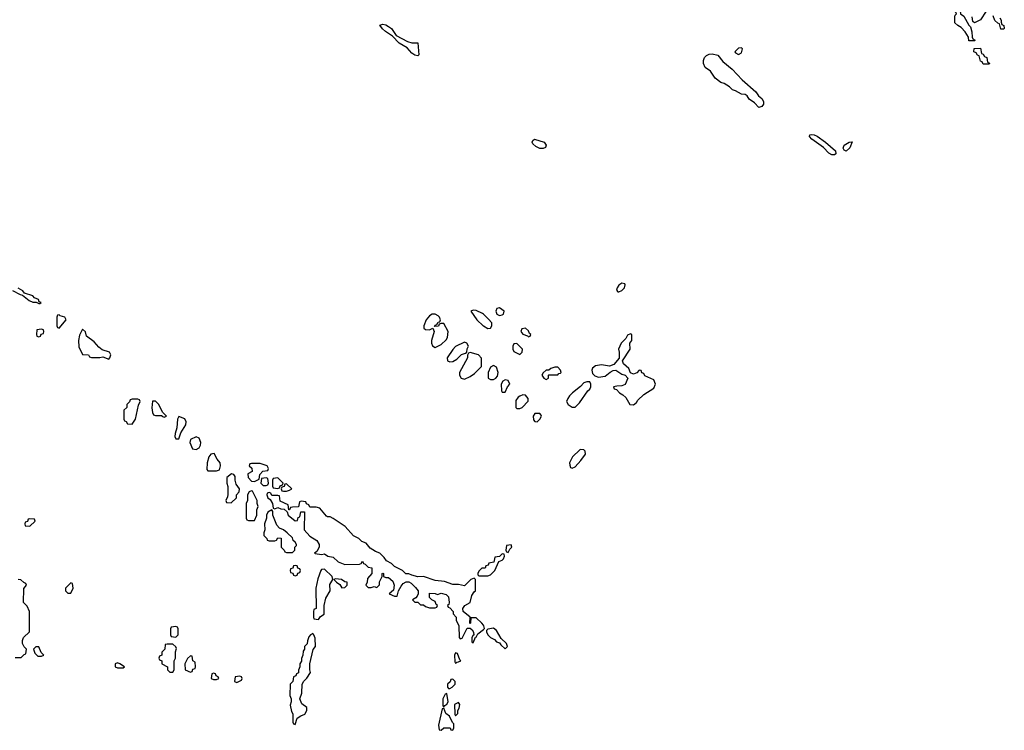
# Model space of a CAD drawing. Header units: inches. Extents: x 2789275 to 2951659, y 860290 to 1033804.
# Tile 142 of 256: x 2826819 to 2833574, y 1013694 to 1018570. Entities that reach past the tile are written whole.
import ezdxf

# ---------------------------------------------------------------- set-up
doc = ezdxf.new("R2010")
doc.units = ezdxf.units.IN
doc.header["$MEASUREMENT"] = 0
doc.layers.add('C8021', color=7, linetype='Continuous')
doc.layers.add('C8031', color=7, linetype='Continuous')

msp = doc.modelspace()

# ---------------------------------------------------------------- linework, layer by layer
at = {"layer": 'C8021', "color": 2}
for points, elevation in [([(2829510, 1018410.5), (2829550.8, 1018410.8), (2829557.3, 1018330), (2829550, 1018322.7), (2829530, 1018327.8), (2829510, 1018339.7), (2829477.3, 1018377.2), (2829423.7, 1018410), (2829376.6, 1018456.6), (2829328.6, 1018488.6), (2829307.3, 1018507.3), (2829290, 1018532), (2829310, 1018539.1), (2829330, 1018534.9), (2829350, 1018523.8), (2829370.2, 1018510.3), (2829402.3, 1018462.3), (2829480.7, 1018420.7)], 6), ([(2827090, 1016546), (2827078, 1016542), (2827074, 1016530), (2827074, 1016470), (2827078, 1016458), (2827090, 1016454), (2827138, 1016510), (2827128, 1016530), (2827098, 1016538)], 10), ([(2829670, 1016548.7), (2829650, 1016548.7), (2829630, 1016538), (2829606.8, 1016510), (2829592, 1016470), (2829592.7, 1016452.7), (2829603.6, 1016443.6), (2829630, 1016442), (2829654, 1016454), (2829662, 1016430), (2829644.7, 1016370), (2829644.7, 1016350), (2829651.6, 1016331.6), (2829670, 1016322), (2829710, 1016341), (2829745.6, 1016374.4), (2829755.3, 1016390), (2829758, 1016430), (2829730, 1016486), (2829710, 1016486), (2829698, 1016482), (2829691.6, 1016468.4), (2829666, 1016466), (2829670, 1016474), (2829682, 1016478), (2829690, 1016494), (2829702, 1016498), (2829706, 1016510), (2829699, 1016530), (2829690, 1016539)], 10), ([(2826970, 1016446), (2826938, 1016442), (2826934, 1016410), (2826938, 1016398), (2826950, 1016394), (2826962, 1016398), (2826967.3, 1016412.7), (2826982, 1016418), (2826986, 1016430), (2826982, 1016442)], 10), ([(2827250, 1016446), (2827230, 1016406), (2827222, 1016370), (2827225.4, 1016325.4), (2827250, 1016274), (2827291.6, 1016271.6), (2827298, 1016258), (2827312.7, 1016252.7), (2827370, 1016252), (2827390, 1016258), (2827430, 1016242), (2827438, 1016250), (2827444, 1016270), (2827435.3, 1016290), (2827384.8, 1016304.8), (2827362.6, 1016322.6), (2827330, 1016360.9), (2827278.6, 1016398.6), (2827270, 1016428)], 10), ([(2829870, 1016358), (2829810, 1016328), (2829790, 1016308), (2829752, 1016250), (2829754, 1016230), (2829770, 1016222), (2829790, 1016224.7), (2829818, 1016242), (2829850, 1016272), (2829878, 1016282), (2829886, 1016290), (2829888.4, 1016311.6), (2829898, 1016330), (2829886, 1016350)], 10), ([(2829910, 1016286), (2829898, 1016282), (2829892, 1016268), (2829891.3, 1016250), (2829836, 1016150), (2829836, 1016130), (2829846.8, 1016110), (2829870, 1016102.8), (2829910, 1016121), (2829938.6, 1016141.4), (2829988, 1016190), (2829988, 1016248), (2829966, 1016270)], 10), ([(2827630, 1015966), (2827590, 1015966), (2827578, 1015962), (2827572.7, 1015947.3), (2827554, 1015930), (2827554, 1015910), (2827534, 1015890), (2827534, 1015830), (2827538, 1015818), (2827550, 1015814), (2827558, 1015798), (2827590, 1015794), (2827614, 1015830), (2827635.3, 1015924.7), (2827646, 1015950), (2827642, 1015962)], 10), ([(2827750, 1015953.2), (2827730, 1015953.2), (2827725.8, 1015905.8), (2827730, 1015874), (2827738, 1015858), (2827750, 1015854), (2827794, 1015854), (2827794, 1015850), (2827810, 1015842), (2827826, 1015850), (2827798, 1015878), (2827773.2, 1015930)], 10), ([(2827912, 1015848), (2827901, 1015830), (2827898, 1015770), (2827886, 1015730), (2827884.7, 1015710), (2827890, 1015694), (2827910, 1015694), (2827924, 1015736), (2827959.3, 1015790), (2827961.2, 1015810), (2827952.3, 1015832.3)], 10), ([(2828030, 1015708.7), (2827992, 1015690), (2827986, 1015670), (2828004.7, 1015624.7), (2828030, 1015622), (2828050, 1015632), (2828059, 1015650), (2828062, 1015670), (2828050, 1015698)], 10), ([(2828152.7, 1015592.7), (2828130, 1015588), (2828118, 1015570), (2828104.7, 1015530), (2828103.6, 1015483.6), (2828110, 1015474), (2828170, 1015474), (2828190, 1015482), (2828198, 1015510), (2828195.3, 1015530), (2828174.6, 1015554.6)], 10), ([(2828470, 1015526), (2828410, 1015526), (2828398, 1015522), (2828394, 1015510), (2828412.7, 1015492.7), (2828414, 1015470), (2828385.4, 1015454.6), (2828386.8, 1015430), (2828410, 1015404.7), (2828430, 1015402), (2828462, 1015418), (2828466, 1015450), (2828487.3, 1015472.7), (2828522, 1015478), (2828526, 1015490), (2828518, 1015510)], 10), ([(2828273.2, 1015453.2), (2828241, 1015430), (2828241, 1015390), (2828247.3, 1015367.3), (2828246.8, 1015313.2), (2828244.7, 1015295.3), (2828234, 1015270), (2828238, 1015258), (2828270, 1015254), (2828306, 1015290), (2828306, 1015310), (2828326, 1015330), (2828328, 1015350), (2828304, 1015384), (2828297.2, 1015410), (2828296.5, 1015436.5), (2828288.9, 1015448.9)], 10), ([(2828510, 1015426), (2828478, 1015422), (2828474, 1015390), (2828490, 1015374), (2828510, 1015374), (2828522, 1015378), (2828526, 1015390), (2828522, 1015422)], 10), ([(2828590, 1015426), (2828558, 1015422), (2828554, 1015410), (2828554, 1015370), (2828558, 1015358), (2828590, 1015354), (2828602, 1015358), (2828607.3, 1015372.7), (2828622, 1015378), (2828626, 1015390)], 10), ([(2828650, 1015386), (2828638, 1015382), (2828632.7, 1015367.3), (2828618, 1015362), (2828614, 1015350), (2828618, 1015338), (2828630, 1015334), (2828650, 1015334), (2828670, 1015342), (2828686, 1015350)], 10), ([(2828410, 1015338), (2828394, 1015330), (2828382, 1015310), (2828382, 1015270), (2828372, 1015250), (2828374, 1015150), (2828378, 1015138), (2828390, 1015134), (2828430, 1015134), (2828446, 1015170), (2828447.3, 1015207.3), (2828455.3, 1015230), (2828448, 1015250), (2828448, 1015270), (2828415.3, 1015335.3)], 10), ([(2828550, 1015206), (2828522, 1015190), (2828512, 1015170), (2828512, 1015150), (2828498, 1015110), (2828502, 1015070), (2828494, 1015050), (2828494, 1015030), (2828514, 1015010), (2828518, 1014998), (2828530, 1014994), (2828570, 1014994), (2828582, 1014998), (2828590, 1015014), (2828612.7, 1015012.7), (2828614, 1014950), (2828634, 1014930), (2828638, 1014918), (2828650, 1014914), (2828690, 1014914), (2828706, 1014930), (2828706, 1014950), (2828718, 1014962), (2828718, 1014970), (2828710, 1014986), (2828696.4, 1014996.4), (2828690, 1015015.3), (2828655.3, 1015050), (2828628, 1015070), (2828602, 1015082), (2828582.7, 1015102.7), (2828555.3, 1015170), (2828556.4, 1015196.4)], 10), ([(2826890, 1015146), (2826878, 1015142), (2826872.7, 1015127.3), (2826858, 1015122), (2826854, 1015110), (2826858, 1015098), (2826890, 1015094), (2826926, 1015130), (2826922, 1015142)], 10), ([(2828710, 1014826), (2828698, 1014822), (2828692.7, 1014807.3), (2828678, 1014802), (2828674, 1014790), (2828678, 1014778), (2828692.7, 1014772.7), (2828698, 1014758), (2828710, 1014754), (2828722, 1014758), (2828727.3, 1014772.7), (2828742, 1014778), (2828746, 1014790), (2828742, 1014802), (2828727.3, 1014807.3), (2828722, 1014822)], 10), ([(2828910, 1014799), (2828890, 1014798), (2828884.7, 1014790), (2828865.4, 1014734.6), (2828852, 1014670), (2828854, 1014530), (2828838, 1014522), (2828834, 1014510), (2828834, 1014470), (2828838, 1014458), (2828870, 1014454), (2828884, 1014476), (2828908, 1014490), (2828908, 1014550), (2828919, 1014601), (2828948.7, 1014650), (2828946, 1014694), (2828968, 1014730), (2828962, 1014750)], 10), ([(2827170, 1014706), (2827134, 1014670), (2827134, 1014650), (2827142, 1014642), (2827150, 1014634), (2827170, 1014634), (2827186, 1014670), (2827182, 1014702)], 10), ([(2828985.4, 1014734.6), (2828974, 1014730), (2828992, 1014710), (2829014.8, 1014694.8), (2829030, 1014672), (2829050, 1014674), (2829066, 1014690), (2829066, 1014710), (2829050, 1014713.2), (2829026, 1014730)], 10), ([(2827890, 1014406), (2827858, 1014402), (2827854, 1014390), (2827854, 1014350), (2827858, 1014338), (2827890, 1014334), (2827906, 1014350), (2827906, 1014390), (2827902, 1014402)], 10), ([(2828830, 1014358), (2828814, 1014350), (2828803.6, 1014336.4), (2828792.7, 1014307.3), (2828791.6, 1014288.4), (2828774, 1014270), (2828774, 1014250), (2828763.6, 1014236.4), (2828762, 1014210), (2828752.7, 1014187.3), (2828751.6, 1014168.4), (2828742, 1014150), (2828742, 1014130), (2828732.7, 1014107.3), (2828731.6, 1014088.4), (2828718, 1014082), (2828712.7, 1014067.3), (2828698, 1014062), (2828694, 1014030), (2828674, 1014010), (2828672.7, 1013932.7), (2828682, 1013910), (2828682, 1013890), (2828674, 1013866), (2828683.6, 1013823.6), (2828692.7, 1013807.3), (2828694, 1013750), (2828698, 1013738), (2828710, 1013734), (2828723.1, 1013776.9), (2828747.2, 1013792.8), (2828775.9, 1013804.1), (2828789.2, 1013830), (2828789.2, 1013850), (2828755.5, 1013875.5), (2828742, 1013910), (2828754, 1013950), (2828758, 1014010), (2828768.7, 1014031.3), (2828790, 1014052), (2828814, 1014090), (2828808.7, 1014110), (2828808.7, 1014150), (2828832.5, 1014247.5), (2828848, 1014270), (2828847.3, 1014327.3), (2828838, 1014350)], 10), ([(2827870, 1014286), (2827830, 1014286), (2827818, 1014282), (2827814, 1014250), (2827794, 1014230), (2827794, 1014210), (2827778, 1014202), (2827774, 1014190), (2827778, 1014178), (2827794, 1014170), (2827794, 1014150), (2827834, 1014130), (2827834, 1014110), (2827850, 1014094), (2827870, 1014094), (2827878, 1014110), (2827878, 1014170), (2827888, 1014190), (2827888, 1014232), (2827894.6, 1014254.6), (2827890, 1014266)], 10), ([(2826950, 1014266), (2826930, 1014266), (2826914, 1014250), (2826923.6, 1014223.6), (2826943.6, 1014203.6), (2826970, 1014202), (2826986, 1014210), (2826967.3, 1014227.3)], 10), ([(2829810, 1014226), (2829802, 1014210), (2829803.6, 1014163.6), (2829810, 1014154), (2829818, 1014162), (2829830, 1014164.7), (2829846, 1014170), (2829838, 1014178), (2829822, 1014222)], 10), ([(2827490, 1014158), (2827474, 1014150), (2827474, 1014130), (2827490, 1014122), (2827530, 1014122), (2827538, 1014130), (2827506, 1014150)], 10), ([(2827990, 1014206), (2827970, 1014186), (2827952, 1014150), (2827954, 1014110), (2827990, 1014094), (2828002, 1014098), (2828007.3, 1014112.7), (2828022, 1014118), (2828026, 1014130), (2828022, 1014162), (2828006, 1014170), (2828002, 1014202)], 10), ([(2828150, 1014086), (2828138, 1014082), (2828134, 1014050), (2828150, 1014042), (2828170, 1014042), (2828186, 1014050), (2828182, 1014062), (2828167.3, 1014067.3), (2828162, 1014082)], 10), ([(2828330, 1014066), (2828298, 1014062), (2828294, 1014030), (2828310, 1014022), (2828342, 1014038), (2828346, 1014050), (2828342, 1014062)], 10), ([(2829790, 1014046), (2829778, 1014042), (2829772.7, 1014027.3), (2829754, 1014010), (2829754, 1013990), (2829762, 1013982), (2829770, 1013982), (2829786, 1013990), (2829806, 1014010), (2829806, 1014030)], 10), ([(2829750, 1013946), (2829738, 1013942), (2829722, 1013910), (2829722, 1013862), (2829730, 1013854), (2829735.3, 1013864.7), (2829750, 1013874), (2829758, 1013890)], 10), ([(2829830, 1013886), (2829802, 1013870), (2829804.7, 1013804.7), (2829810, 1013794), (2829826, 1013810), (2829826, 1013830), (2829834.6, 1013845.4), (2829838, 1013870)], 10), ([(2829730, 1013846), (2829718, 1013842), (2829692, 1013730), (2829698, 1013698), (2829710, 1013694), (2829728.7, 1013711.3), (2829772, 1013712), (2829778, 1013698), (2829790, 1013694), (2829798, 1013710), (2829798, 1013738), (2829788.4, 1013748.4), (2829768, 1013790), (2829742, 1013810)], 10)]:
    msp.add_lwpolyline(points, close=True, dxfattribs=dict(at, elevation=elevation))
at = {"layer": 'C8021', "color": 2, "elevation": 10}
for points in [[(2826771.1, 1016711.1), (2826823.6, 1016683.6), (2826839.6, 1016679.6), (2826883.6, 1016643.6), (2826910, 1016632), (2826932.7, 1016632.7), (2826950, 1016622), (2826958, 1016622), (2826966, 1016630), (2826953.2, 1016633.2), (2826948, 1016650), (2826920.7, 1016660.7), (2826910, 1016676), (2826853.2, 1016693.2), (2826842, 1016710), (2826808.7, 1016728.7)], [(2830000, 1016549.1), (2829994.2, 1016554.2), (2829950, 1016575.3), (2829930, 1016578), (2829914, 1016570), (2829956, 1016510), (2829998, 1016470), (2830000, 1016468.8)], [(2830000, 1014415.3), (2829989, 1014430), (2829950, 1014465.2), (2829914, 1014466), (2829911.3, 1014428.7), (2829907.3, 1014427.3), (2829908.7, 1014470), (2829862, 1014510), (2829859, 1014530), (2829874, 1014550), (2829908.7, 1014570), (2829920.4, 1014619.6), (2829936.4, 1014643.6), (2829946, 1014650), (2829946, 1014730), (2829938, 1014738), (2829914, 1014730), (2829870, 1014686), (2829830, 1014695.3), (2829790, 1014695.3), (2829734.6, 1014714.6), (2829670, 1014722), (2829588.4, 1014748.4), (2829550, 1014748), (2829510, 1014758), (2829490, 1014768), (2829468.4, 1014768.4), (2829446, 1014790), (2829390, 1014818), (2829370, 1014838), (2829336.4, 1014856.4), (2829320.4, 1014880.4), (2829288.9, 1014908.9), (2829260.2, 1014920.2), (2829223.1, 1014943.1), (2829197.2, 1014977.2), (2829166, 1014990), (2829146, 1015010), (2829108.9, 1015028.9), (2829053.2, 1015093.2), (2828970, 1015148), (2828950, 1015158), (2828930, 1015158), (2828923.1, 1015163.1), (2828878, 1015218), (2828854, 1015226), (2828810, 1015226), (2828802, 1015242), (2828787.3, 1015247.3), (2828782, 1015262), (2828750, 1015266), (2828738, 1015262), (2828732.7, 1015227.3), (2828690, 1015226), (2828678, 1015222), (2828670, 1015206), (2828666, 1015206), (2828662, 1015242), (2828607.3, 1015267.3), (2828602, 1015302), (2828590, 1015306), (2828550, 1015306), (2828542, 1015322), (2828530, 1015326), (2828518, 1015322), (2828514, 1015310), (2828522, 1015290), (2828538, 1015278), (2828554, 1015250), (2828558, 1015218), (2828570, 1015214), (2828590, 1015222), (2828610, 1015214), (2828632.7, 1015212.7), (2828654, 1015194), (2828662, 1015170), (2828710, 1015132), (2828726, 1015134), (2828730, 1015154), (2828742, 1015158), (2828747.3, 1015192.7), (2828772.7, 1015192.7), (2828772, 1015070), (2828810, 1015026.8), (2828856.9, 1014996.9), (2828874, 1014970), (2828874, 1014950), (2828858, 1014922), (2828842, 1014910), (2828846.4, 1014906.4), (2828890, 1014901), (2828910, 1014904.7), (2828934, 1014890), (2828970, 1014882), (2829004.7, 1014850), (2829050, 1014832), (2829150, 1014834), (2829162, 1014838), (2829170, 1014854), (2829178, 1014838), (2829190, 1014834), (2829210, 1014814), (2829234, 1014810), (2829234, 1014770), (2829204.7, 1014735.3), (2829202, 1014710), (2829194, 1014690), (2829210, 1014674), (2829230, 1014674), (2829250, 1014682), (2829270, 1014674), (2829287.3, 1014692.7), (2829288, 1014712), (2829306, 1014750), (2829306, 1014770), (2829310, 1014772), (2829314, 1014770), (2829314, 1014750), (2829330, 1014742), (2829350, 1014742), (2829378.5, 1014718.5), (2829387.3, 1014690), (2829384.7, 1014655.3), (2829354, 1014630), (2829390, 1014614), (2829410, 1014614), (2829419, 1014650), (2829435.9, 1014684.1), (2829450, 1014701), (2829470, 1014712), (2829490, 1014712), (2829504, 1014704), (2829534.8, 1014674.8), (2829552, 1014650), (2829552, 1014630), (2829546, 1014614), (2829538, 1014602), (2829514, 1014590), (2829530, 1014574), (2829550, 1014574), (2829570, 1014554), (2829590, 1014554), (2829603.6, 1014543.6), (2829630, 1014534), (2829670, 1014534), (2829682, 1014538), (2829686, 1014550), (2829676.4, 1014556.4), (2829670, 1014578), (2829646, 1014590), (2829630, 1014606), (2829630, 1014634), (2829670, 1014632), (2829685.4, 1014625.4), (2829710, 1014634.8), (2829745.2, 1014625.2), (2829761, 1014610), (2829766, 1014570), (2829763.6, 1014556.4), (2829754, 1014550), (2829758, 1014538), (2829770, 1014534), (2829792, 1014510), (2829792.7, 1014492.7), (2829814, 1014470), (2829814, 1014450), (2829831.6, 1014411.6), (2829834, 1014330), (2829842, 1014322), (2829854.6, 1014325.4), (2829890, 1014394), (2829910, 1014394), (2829923.6, 1014383.6), (2829932.7, 1014367.3), (2829934, 1014346), (2829930, 1014346), (2829922, 1014330), (2829922, 1014302), (2829930, 1014294), (2829946, 1014334), (2829950, 1014334), (2829963.1, 1014356.9), (2830000, 1014386.7)], [(2830000, 1014806.6), (2829990, 1014806), (2829970, 1014786), (2829962, 1014770), (2829962, 1014762), (2829970, 1014754), (2830000, 1014754)], [(2826787.3, 1014192.7), (2826830, 1014194), (2826850, 1014214), (2826862, 1014218), (2826866, 1014250), (2826850, 1014266), (2826838, 1014290), (2826838, 1014310), (2826846, 1014330), (2826886, 1014370), (2826886, 1014510), (2826870, 1014546), (2826846, 1014570), (2826847.3, 1014667.3), (2826866, 1014690), (2826862, 1014702), (2826847.3, 1014707.3), (2826827.3, 1014727.3), (2826808.4, 1014728.4)]]:
    msp.add_lwpolyline(points, dxfattribs=at)
at = {"layer": 'C8031', "color": 2}
for points, elevation in [([(2833330, 1018426), (2833328.7, 1018450), (2833306, 1018486), (2833277.5, 1018517.5), (2833255.3, 1018530), (2833235.3, 1018550), (2833235.3, 1018590), (2833238, 1018602), (2833246, 1018610), (2833242, 1018622), (2833230, 1018626), (2833226, 1018634), (2833272, 1018632), (2833274, 1018610), (2833295.3, 1018595.3), (2833330, 1018534), (2833342, 1018522), (2833352, 1018488), (2833354, 1018450), (2833358, 1018438), (2833374, 1018430), (2833370, 1018426)], 6), ([(2831890, 1017969), (2831860.9, 1018000.9), (2831824.7, 1018024.7), (2831810, 1018048), (2831797.2, 1018057.2), (2831770, 1018059), (2831730, 1018082), (2831710, 1018088), (2831688.7, 1018110), (2831651.9, 1018131.9), (2831630, 1018139), (2831590, 1018169), (2831558, 1018218), (2831522.7, 1018242.7), (2831509.6, 1018269.6), (2831510, 1018291.3), (2831517, 1018310), (2831530, 1018324.9), (2831550, 1018334.9), (2831570, 1018336.4), (2831607.7, 1018327.7), (2831642.5, 1018282.5), (2831706.8, 1018230), (2831776.7, 1018156.7), (2831870, 1018076), (2831887.3, 1018047.3), (2831911, 1018030), (2831922.8, 1018010), (2831921, 1017990), (2831910, 1017975.3)], 6), ([(2831770, 1018378), (2831750, 1018375.3), (2831726, 1018350), (2831730, 1018342), (2831750, 1018332), (2831770, 1018342), (2831778, 1018370)], 10), ([(2833430, 1018266), (2833422, 1018282), (2833410, 1018286), (2833402, 1018322), (2833390, 1018326), (2833382, 1018342), (2833366, 1018350), (2833367.3, 1018372.7), (2833410, 1018374), (2833418, 1018338), (2833430, 1018334), (2833438, 1018318), (2833454, 1018310), (2833458, 1018278), (2833472.7, 1018272.7), (2833470, 1018266)], 6), ([(2830410, 1017685.6), (2830386.6, 1017686.6), (2830359.3, 1017699.3), (2830339, 1017719), (2830334, 1017730), (2830339, 1017741), (2830350, 1017750.4), (2830418, 1017730), (2830430.3, 1017709.7), (2830425.5, 1017694.5)], 6), ([(2832410, 1017642.7), (2832390, 1017643), (2832370, 1017654.5), (2832333.9, 1017693.9), (2832254.5, 1017750), (2832237.2, 1017770), (2832240.2, 1017779.8), (2832250, 1017782.8), (2832270, 1017779.5), (2832289.5, 1017770.5), (2832347.7, 1017730), (2832414.9, 1017670), (2832417.3, 1017650)], 6), ([(2832490, 1017668), (2832475.9, 1017675.9), (2832468.2, 1017688.2), (2832476.2, 1017710), (2832510, 1017730.4), (2832530, 1017731.3), (2832515.3, 1017690)], 6), ([(2830950, 1016762), (2830930, 1016748), (2830918, 1016730), (2830914, 1016714), (2830922, 1016702), (2830930, 1016702), (2830950, 1016712), (2830968, 1016730), (2830974, 1016750), (2830970, 1016758)], 10), ([(2830110, 1016593.2), (2830091.6, 1016588.4), (2830084.7, 1016570), (2830092, 1016550), (2830110, 1016541), (2830130, 1016544.7), (2830138, 1016550), (2830142, 1016570)], 10), ([(2830290, 1016453.2), (2830264.7, 1016450), (2830258, 1016430), (2830270, 1016412), (2830302, 1016402), (2830310, 1016394), (2830322, 1016398), (2830326, 1016410), (2830316.4, 1016416.4), (2830310, 1016435.3)], 10), ([(2831010, 1016415.3), (2830990, 1016406), (2830978, 1016382), (2830946, 1016350), (2830926.8, 1016310), (2830932, 1016290), (2830931.6, 1016248.4), (2830894.8, 1016205.2), (2830866.4, 1016193.6), (2830810, 1016201.2), (2830770, 1016196), (2830750, 1016179), (2830744.9, 1016164.9), (2830750, 1016142), (2830765.4, 1016125.4), (2830790, 1016118), (2830836.4, 1016123.6), (2830870, 1016152), (2830890, 1016162), (2830910, 1016164.7), (2830950, 1016138), (2830974, 1016130), (2830992, 1016110), (2830972.7, 1016067.3), (2830950, 1016058), (2830916.4, 1016056.4), (2830894, 1016050), (2830898, 1016038), (2830912.7, 1016032.7), (2830934, 1016010), (2830956.9, 1015996.9), (2830976.9, 1015976.9), (2831006, 1015930), (2831030, 1015927.3), (2831050, 1015942.8), (2831059.6, 1015960.4), (2831100.9, 1015999.1), (2831170, 1016042.8), (2831181.2, 1016070), (2831170, 1016098), (2831107.3, 1016127.3), (2831102, 1016142), (2831087.3, 1016147.3), (2831082, 1016162), (2831070, 1016166), (2831052.7, 1016147.3), (2831030, 1016138), (2831010, 1016146), (2830997.2, 1016177.2), (2830962, 1016210), (2830955.3, 1016230), (2831008, 1016310), (2831006, 1016350), (2831018, 1016370), (2831018, 1016410)], 10), ([(2830230, 1016348), (2830210, 1016346), (2830202, 1016330), (2830202, 1016310), (2830210, 1016294), (2830250, 1016274), (2830266, 1016290), (2830268, 1016310)], 10), ([(2830070, 1016198), (2830050, 1016186), (2830034, 1016150), (2830034, 1016110), (2830050, 1016102), (2830070, 1016102), (2830086, 1016110), (2830096.4, 1016123.6), (2830102, 1016150), (2830090, 1016186)], 10), ([(2830510, 1016186), (2830490, 1016186), (2830463.6, 1016176.4), (2830450, 1016166), (2830430, 1016166), (2830410, 1016146), (2830402, 1016130), (2830414, 1016110), (2830430, 1016102), (2830446, 1016110), (2830446, 1016130), (2830450, 1016134), (2830510, 1016134), (2830518, 1016142), (2830530, 1016144.7), (2830534, 1016150), (2830530, 1016166)], 10), ([(2830150, 1016098), (2830134, 1016090), (2830122, 1016070), (2830123.6, 1016023.6), (2830130, 1016014), (2830150, 1016014), (2830166, 1016050), (2830182, 1016070), (2830170, 1016095.3)], 10), ([(2830730, 1016086), (2830710, 1016086), (2830690, 1016078), (2830666.8, 1016053.2), (2830611.3, 1016010), (2830590, 1015988.7), (2830578.8, 1015970), (2830571, 1015950), (2830581, 1015930), (2830610, 1015911.3), (2830630, 1015912), (2830658.6, 1015941.4), (2830716.4, 1016023.6), (2830730, 1016034), (2830738, 1016050), (2830738, 1016070)], 10), ([(2830270, 1015995.3), (2830250, 1015988), (2830239.6, 1015980.4), (2830223.6, 1015956.4), (2830222, 1015910), (2830230, 1015902), (2830250, 1015902), (2830266, 1015910), (2830307.3, 1015952.7), (2830308, 1015970), (2830290, 1015994)], 10), ([(2830387.3, 1015867.3), (2830352.7, 1015867.3), (2830342, 1015850), (2830343.6, 1015823.6), (2830352.7, 1015812.7), (2830370, 1015812), (2830388, 1015830), (2830398, 1015850), (2830396.4, 1015856.4)], 10), ([(2830670, 1015622), (2830662, 1015618), (2830612, 1015570), (2830592, 1015530), (2830592.7, 1015512.7), (2830598, 1015498), (2830610, 1015494), (2830630, 1015502), (2830670, 1015544.7), (2830702, 1015590), (2830698, 1015610), (2830690, 1015618)], 10), ([(2830190, 1014966), (2830158, 1014962), (2830154, 1014930), (2830158, 1014918), (2830170, 1014914), (2830182, 1014938), (2830195.3, 1014950)], 10), ([(2830070, 1014395.3), (2830031.6, 1014388.4), (2830022, 1014378), (2830022, 1014370), (2830032, 1014350), (2830050, 1014332), (2830076.9, 1014316.9), (2830090, 1014302), (2830110, 1014294), (2830119.6, 1014279.6), (2830150, 1014254), (2830166, 1014270), (2830158, 1014290), (2830123.1, 1014323.1), (2830090, 1014378)], 10)]:
    msp.add_lwpolyline(points, close=True, dxfattribs=dict(at, elevation=elevation))
for points, elevation in [([(2833450, 1018628.7), (2833410, 1018568.7), (2833370, 1018548), (2833358, 1018558), (2833354, 1018590)], 6), ([(2833543.6, 1018583.6), (2833552.7, 1018567.3), (2833552.7, 1018552.7), (2833558, 1018538), (2833571.6, 1018531.6), (2833574, 1018510), (2833570, 1018506), (2833550, 1018506), (2833542, 1018542), (2833530, 1018546), (2833510, 1018566), (2833498, 1018598)], 6), ([(2830000, 1016468.8), (2830030, 1016451.3), (2830050, 1016454), (2830058, 1016470), (2830058, 1016490), (2830036.5, 1016516.5), (2830000, 1016549.1)], 10), ([(2830000, 1014754), (2830030, 1014754), (2830050, 1014762), (2830078, 1014790), (2830107.3, 1014852.7), (2830130, 1014862), (2830138, 1014870), (2830146, 1014890), (2830142, 1014902), (2830130, 1014906), (2830110, 1014886), (2830078, 1014882), (2830072.7, 1014847.3), (2830038, 1014842), (2830032.7, 1014827.3), (2830018, 1014822), (2830012.7, 1014807.3), (2830000, 1014806.6)], 10), ([(2830000, 1014386.7), (2830007.3, 1014392.7), (2830004, 1014410), (2830000, 1014415.3)], 10)]:
    msp.add_lwpolyline(points, dxfattribs=dict(at, elevation=elevation))

doc.saveas('drawing.dxf')
